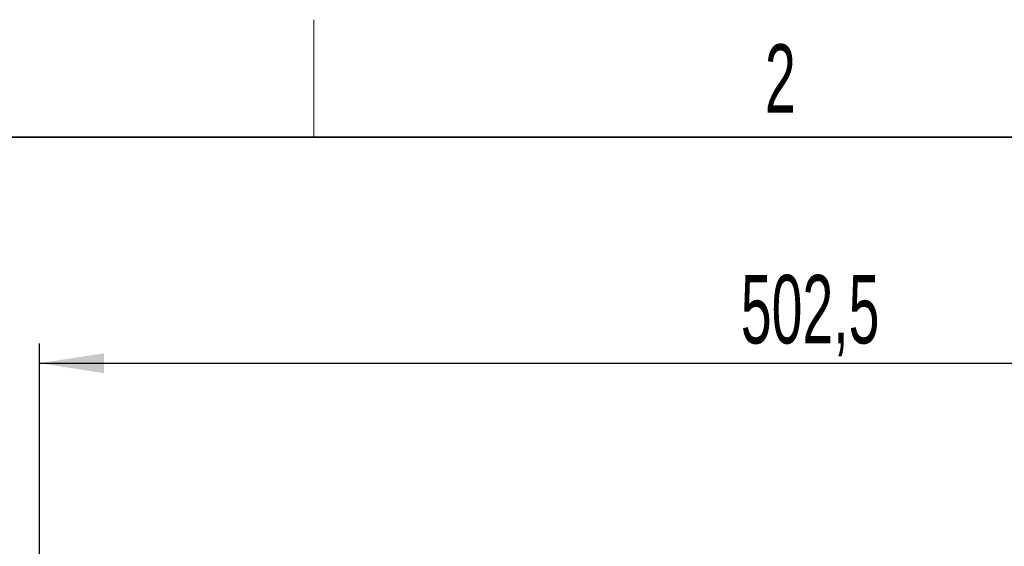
# Paper-space layout 'Blatt3' of a CAD drawing. Header units: millimetres. Extents: x 5 to 418, y 2 to 292.
# Tile 56 of 97: x 59 to 109, y 262 to 288. Entities that reach past the tile are written whole.
import ezdxf

# ---------------------------------------------------------------- set-up
doc = ezdxf.new("R2010")
doc.units = ezdxf.units.MM
doc.layers.add('SLD-0', color=7, linetype='Continuous')
doc.styles.add('SLDTEXTSTYLE0', font='TXT', dxfattribs={"width": 0.605})
doc.dimstyles.new('SLDDIMSTYLE1', dxfattribs={"dimtxt": 3.5, "dimasz": 3.302, "dimexe": 0, "dimexo": 0.0625, "dimgap": 0.875, "dimtad": 1, "dimlfac": 6, "dimrnd": 1e-09, "dimzin": 12, "dimdsep": 46, "dimtxsty": 'SLDTEXTSTYLE0', "dimsah": 1, "dimcen": 0.09, "dimadec": 0, "dimazin": 3, "dimtfac": 1, "dimtofl": 0, "dimtmove": 0, "dimatfit": 3, "dimfxl": 1, "dimfrac": 2, "dimtolj": 1, "dimtzin": 12, "dimarcsym": 0})

# ---------------------------------------------------------------- blocks, each defined once
blk = doc.blocks.new('_D_11')
at = {"layer": 'SLD-0'}
for p, q in [((59.721, 248.802), (59.721, 271.94)), ((143.471, 248.802), (143.471, 271.94)), ((59.721, 270.94), (143.471, 270.94))]:
    blk.add_line(p, q, dxfattribs=at)
for points in [[(59.721, 270.94), (63.023, 270.432), (63.023, 271.448)], [(143.471, 270.94), (140.169, 271.448), (140.169, 270.432)]]:
    blk.add_solid(points, dxfattribs=at)
at = {"layer": 'SLD-0', "insert": (95.581, 275.451), "char_height": 3.5, "attachment_point": 1, "style": 'SLDTEXTSTYLE0'}
blk.add_mtext('502,5', dxfattribs=at)

psp = doc.layouts.new('Blatt3')

# ---------------------------------------------------------------- linework, layer by layer
at = {"layer": 'SLD-0', "lineweight": 18}
psp.add_line((73.75, 282.5), (73.75, 288.5), dxfattribs=at)
at = {"layer": 'SLD-0', "lineweight": 35}
psp.add_line((408, 282.5), (26, 282.5), dxfattribs=at)

# ---------------------------------------------------------------- texts
at = {"layer": 'SLD-0', "insert": (97.6027, 287.243), "char_height": 3.5, "attachment_point": 2, "style": 'SLDTEXTSTYLE0'}
psp.add_mtext('2', dxfattribs=at)

# ---------------------------------------------------------------- dimensions: what is measured, and where the dimension line sits
at = {"layer": 'SLD-0'}
dim = psp.add_linear_dim(base=(143.4712, 270.9397), p1=(59.7212, 248.8022), p2=(143.4712, 248.8022), dimstyle='SLDDIMSTYLE1', dxfattribs=at)
dim.commit()
dim.dimension.update_dxf_attribs({"geometry": '_D_11', "text_midpoint": (101.5962, 270.9397), "dimtype": 160})

doc.saveas('drawing.dxf')
